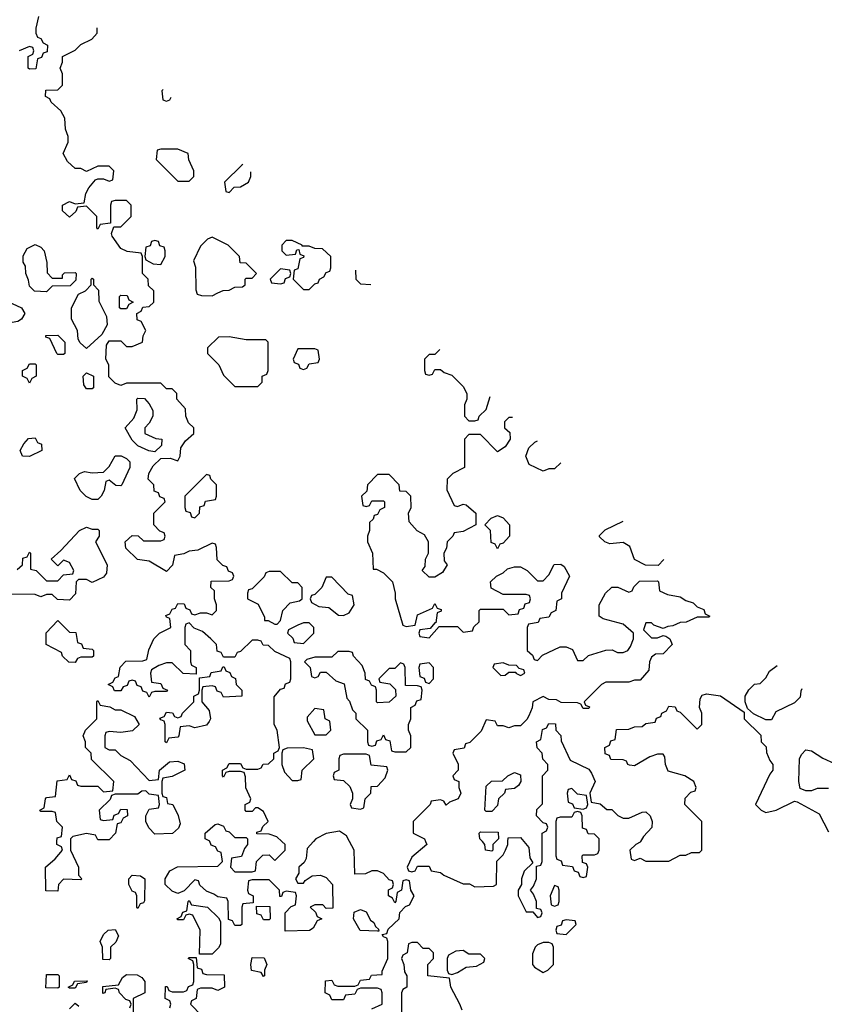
# Model space of a CAD drawing. Header units: inches. Extents: x 2735672 to 2903319, y 894031 to 1029782.
# Tile 89 of 167: x 2796556 to 2799375, y 1019430 to 1022879. Entities that reach past the tile are written whole.
import ezdxf

# ---------------------------------------------------------------- set-up
doc = ezdxf.new("R2010")
doc.units = ezdxf.units.IN
doc.header["$MEASUREMENT"] = 0
doc.layers.add('C7091', color=7, linetype='Continuous')
doc.layers.add('C7092', color=7, linetype='Continuous')

msp = doc.modelspace()

# ---------------------------------------------------------------- linework, layer by layer
at = {"layer": 'C7091', "color": 4, "elevation": 16}
for points in [[(2796734, 1020000), (2796734, 1019970), (2796762, 1019910), (2796762, 1019882), (2796774, 1019870), (2796770, 1019866), (2796710, 1019868), (2796692, 1019850), (2796690, 1019826), (2796647.3, 1019827.3), (2796646, 1019910), (2796680.4, 1019939.6), (2796706, 1019970), (2796702, 1019982), (2796686, 1019990), (2796686.6, 1020000)], [(2797585, 1020000), (2797563.6, 1019976.4), (2797559.6, 1019940.4), (2797552.7, 1019927.3), (2797534, 1019910), (2797534, 1019890), (2797522, 1019870), (2797530, 1019854), (2797550, 1019854), (2797556.4, 1019863.6), (2797580.4, 1019879.6), (2797610, 1019882), (2797630, 1019874), (2797652, 1019850), (2797652.7, 1019767.3), (2797630, 1019766), (2797618, 1019778), (2797590, 1019778), (2797574, 1019770), (2797592.7, 1019752.7), (2797598, 1019738), (2797614, 1019730), (2797598, 1019722), (2797583.6, 1019696.4), (2797571.1, 1019688.9), (2797486, 1019686), (2797486, 1019750), (2797507.3, 1019772.7), (2797522, 1019778), (2797526, 1019810), (2797522, 1019822), (2797490, 1019826), (2797478, 1019822), (2797472.7, 1019807.3), (2797467.3, 1019807.3), (2797466, 1019830), (2797430, 1019866), (2797370, 1019866), (2797358, 1019862), (2797354, 1019830), (2797358, 1019818), (2797374, 1019810), (2797374, 1019786), (2797338, 1019782), (2797334, 1019770), (2797334, 1019710), (2797330, 1019706), (2797310, 1019706), (2797302, 1019722), (2797287.3, 1019727.3), (2797286, 1019790), (2797282, 1019802), (2797250, 1019806), (2797236.4, 1019816.4), (2797210, 1019826), (2797187.3, 1019847.3), (2797182, 1019862), (2797170, 1019866), (2797132.7, 1019827.3), (2797110, 1019818), (2797090, 1019826), (2797066, 1019850), (2797066, 1019870), (2797082, 1019898), (2797108.4, 1019911.6), (2797250, 1019914), (2797266, 1019930), (2797262, 1019962), (2797250, 1019966), (2797242, 1019982), (2797227.3, 1019987.3), (2797222.7, 1020000)], [(2797354, 1020000), (2797354, 1019990), (2797343.6, 1019976.4), (2797332.7, 1019947.3), (2797298, 1019942), (2797294, 1019910), (2797310, 1019894), (2797370, 1019894), (2797382, 1019898), (2797386, 1019930), (2797407.3, 1019952.7), (2797430, 1019954), (2797450, 1019934), (2797486, 1019970), (2797486, 1019990), (2797474.8, 1020000)], [(2797790, 1019414), (2797826, 1019430), (2797826, 1019470), (2797822, 1019482), (2797810, 1019486), (2797750, 1019486), (2797738, 1019482), (2797730, 1019466), (2797698, 1019462), (2797690, 1019446), (2797650, 1019446), (2797642, 1019462), (2797626, 1019470), (2797627.3, 1019512.7), (2797650, 1019514), (2797658, 1019498), (2797670, 1019494), (2797730, 1019494), (2797742, 1019498), (2797750, 1019514), (2797782, 1019518), (2797788.4, 1019531.6), (2797826, 1019534), (2797826, 1019546), (2797846, 1019590), (2797846, 1019650), (2797842, 1019662), (2797830, 1019666), (2797826, 1019674), (2797842, 1019678), (2797847.3, 1019692.7), (2797886, 1019730), (2797888, 1019752), (2797907.3, 1019772.7), (2797922, 1019778), (2797938, 1019810), (2797926, 1019830), (2797922, 1019862), (2797910, 1019866), (2797898, 1019862), (2797894, 1019830), (2797878, 1019822), (2797874, 1019790), (2797870, 1019786), (2797862, 1019802), (2797848, 1019810), (2797848.4, 1019831.6), (2797862, 1019838), (2797866, 1019850), (2797862, 1019862), (2797850, 1019866), (2797830, 1019888), (2797810, 1019898), (2797790, 1019898), (2797767.3, 1019887.3), (2797730, 1019886), (2797728, 1019970), (2797711.6, 1020000)], [(2797978, 1020000), (2797982, 1019990), (2797930, 1019946), (2797914, 1019910), (2797918, 1019898), (2797930, 1019894), (2797942, 1019898), (2797950, 1019914), (2797990, 1019914), (2797998, 1019898), (2798030, 1019892), (2798042, 1019882), (2798110, 1019852), (2798131.6, 1019851.6), (2798150, 1019842), (2798216.4, 1019843.6), (2798226, 1019850), (2798228, 1019932), (2798250, 1019954), (2798258, 1019970), (2798266, 1019990), (2798266.6, 1020000)], [(2798224, 1020000), (2798214, 1019990), (2798214, 1019970), (2798210, 1019966), (2798188, 1019970), (2798186, 1019990), (2798177, 1020000)], [(2798322, 1020000), (2798339.6, 1019979.6), (2798343.6, 1019943.6), (2798354, 1019926), (2798323.6, 1019896.4), (2798314, 1019870), (2798314, 1019850), (2798302, 1019830), (2798302, 1019810), (2798330, 1019754), (2798354, 1019754), (2798370, 1019734), (2798382, 1019738), (2798386, 1019750), (2798382, 1019762), (2798366, 1019766), (2798366, 1019790), (2798356.4, 1019816.4), (2798346, 1019830), (2798356.4, 1019843.6), (2798366, 1019870), (2798366, 1019914), (2798382, 1019918), (2798386, 1019930), (2798386, 1020000)], [(2798434, 1020000), (2798434, 1019950), (2798438, 1019938), (2798452.7, 1019932.7), (2798458, 1019918), (2798492.7, 1019912.7), (2798498, 1019898), (2798512.7, 1019892.7), (2798518, 1019878), (2798530, 1019874), (2798542, 1019878), (2798546, 1019910), (2798542, 1019922), (2798527.3, 1019927.3), (2798526, 1019950), (2798530, 1019954), (2798570, 1019954), (2798582, 1019958), (2798586, 1019970), (2798586, 1020000)], [(2798731.2, 1020000), (2798730, 1019998), (2798714, 1019990), (2798694, 1019970), (2798698, 1019938), (2798710, 1019934), (2798730, 1019942), (2798750, 1019932), (2798830, 1019932), (2798870, 1019952), (2798890, 1019952), (2798910, 1019962), (2798938, 1019962), (2798946, 1019970), (2798946, 1020000)], [(2798106, 1019410), (2798098, 1019430), (2798066, 1019490), (2798062, 1019522), (2797986, 1019530), (2797986, 1019570), (2798006, 1019590), (2798006, 1019610), (2797990, 1019626), (2797970, 1019626), (2797950, 1019646), (2797930, 1019646), (2797918, 1019642), (2797914, 1019610), (2797898, 1019602), (2797894, 1019590), (2797902, 1019570), (2797903.6, 1019543.6), (2797912, 1019530), (2797912, 1019490), (2797898, 1019482), (2797894, 1019470), (2797894, 1019390)], [(2797082, 1019418), (2797086, 1019430), (2797082, 1019442), (2797066, 1019450), (2797067.3, 1019492.7), (2797072.7, 1019492.7), (2797078, 1019478), (2797090, 1019474), (2797130, 1019474), (2797142, 1019478), (2797147.3, 1019492.7), (2797162, 1019498), (2797166, 1019510), (2797166, 1019570), (2797162, 1019582), (2797146, 1019590), (2797150, 1019594), (2797174, 1019594), (2797178, 1019558), (2797192.7, 1019552.7), (2797198, 1019538), (2797210, 1019534), (2797272.7, 1019532.7), (2797274, 1019490), (2797250, 1019478), (2797230, 1019486), (2797190, 1019486), (2797178, 1019482), (2797174, 1019450), (2797158, 1019442), (2797154, 1019430), (2797194, 1019390)], [(2796942, 1019418), (2796946, 1019430), (2796942, 1019442), (2796927.3, 1019447.3), (2796906, 1019470), (2796902, 1019482), (2796890, 1019486), (2796858, 1019482), (2796854, 1019470), (2796847.3, 1019467.3), (2796847.3, 1019492.7), (2796902, 1019498), (2796916.4, 1019523.6), (2796930, 1019534), (2796967.3, 1019532.7), (2796983.6, 1019523.6), (2796994, 1019510), (2796994, 1019470), (2796954, 1019450), (2796954, 1019390)], [(2796730, 1019414), (2796750, 1019434), (2796763.6, 1019423.6)]]:
    msp.add_lwpolyline(points, dxfattribs=at)
for points in [[(2796970, 1019766), (2796966, 1019770), (2796966, 1019810), (2796962, 1019822), (2796950, 1019826), (2796938, 1019850), (2796938, 1019870), (2796950, 1019882), (2796979.6, 1019879.6), (2796994, 1019870), (2796992.7, 1019792.7), (2796990, 1019786), (2796978, 1019782)], [(2798430, 1019846), (2798414, 1019810), (2798418, 1019778), (2798430, 1019774), (2798442, 1019778), (2798446, 1019790), (2798446, 1019830), (2798442, 1019842)], [(2797186, 1019606), (2797188, 1019690), (2797162, 1019742), (2797150, 1019746), (2797138, 1019742), (2797130, 1019726), (2797110, 1019726), (2797106, 1019730), (2797122, 1019738), (2797127.3, 1019752.7), (2797142, 1019758), (2797146, 1019790), (2797150, 1019794), (2797158, 1019778), (2797214, 1019770), (2797252.7, 1019732.7), (2797259.6, 1019719.6), (2797259.6, 1019640.4), (2797252.7, 1019627.3), (2797230, 1019606)], [(2797410, 1019726), (2797402, 1019742), (2797387.3, 1019747.3), (2797386, 1019774), (2797432.7, 1019772.7), (2797434, 1019730), (2797430, 1019726)], [(2797810, 1019686), (2797748.9, 1019688.9), (2797726, 1019730), (2797727.3, 1019752.7), (2797750, 1019762), (2797770, 1019754), (2797784.7, 1019724.7), (2797796.9, 1019716.9), (2797802, 1019702), (2797812.7, 1019692.7), (2797814, 1019686)], [(2796870, 1019586), (2796847.3, 1019587.3), (2796846, 1019630), (2796838, 1019650), (2796850, 1019674), (2796866, 1019690), (2796890, 1019692), (2796902, 1019670), (2796892.7, 1019647.3), (2796874, 1019630), (2796874, 1019590)], [(2798470, 1019726), (2798458, 1019722), (2798452.7, 1019707.3), (2798438, 1019702), (2798434, 1019690), (2798438, 1019678), (2798470, 1019674), (2798506, 1019710), (2798502, 1019722)], [(2798410, 1019646), (2798390, 1019646), (2798370, 1019638), (2798362, 1019630), (2798352.7, 1019607.3), (2798352, 1019570), (2798359.6, 1019559.6), (2798390, 1019542), (2798406, 1019550), (2798426, 1019570), (2798426, 1019630), (2798422, 1019642)], [(2797410, 1019528), (2797402, 1019542), (2797368.4, 1019548.4), (2797366, 1019570), (2797370, 1019594), (2797412.7, 1019592.7), (2797422, 1019570), (2797414, 1019550), (2797414, 1019530)], [(2798110, 1019618), (2798083.6, 1019616.4), (2798058, 1019602), (2798054, 1019590), (2798054, 1019550), (2798058, 1019538), (2798070, 1019534), (2798090, 1019542), (2798120.4, 1019559.6), (2798156.4, 1019563.6), (2798182, 1019578), (2798186, 1019590), (2798170, 1019606), (2798130, 1019606)], [(2796690, 1019486), (2796647.3, 1019487.3), (2796650, 1019534), (2796690, 1019534), (2796694, 1019530), (2796694, 1019490)], [(2796730, 1019486), (2796726, 1019490), (2796742, 1019498), (2796748.4, 1019511.6), (2796792.7, 1019512.7), (2796790, 1019506), (2796758, 1019502), (2796750, 1019486)]]:
    msp.add_lwpolyline(points, close=True, dxfattribs=at)
at = {"layer": 'C7092', "color": 4, "elevation": 16}
for points in [[(2796622, 1022890), (2796612, 1022850), (2796612.7, 1022832.7), (2796618, 1022818), (2796630, 1022814), (2796638, 1022798), (2796654, 1022790), (2796652.7, 1022767.3), (2796638, 1022762), (2796632.7, 1022747.3), (2796618, 1022742), (2796612.7, 1022707.3), (2796590, 1022706), (2796586, 1022710), (2796586, 1022750), (2796602, 1022758), (2796606, 1022770), (2796602, 1022782), (2796590, 1022786), (2796554, 1022770)], [(2797474.8, 1020000), (2797456.4, 1020016.4), (2797430, 1020026), (2797387.3, 1020027.3), (2797387.3, 1020032.7), (2797402, 1020038), (2797407.3, 1020052.7), (2797426, 1020070), (2797410, 1020106), (2797390, 1020118), (2797382, 1020118), (2797370, 1020106), (2797350, 1020106), (2797346, 1020110), (2797346, 1020130), (2797362, 1020138), (2797366, 1020150), (2797348.4, 1020188.4), (2797347.3, 1020227.3), (2797342, 1020242), (2797330, 1020246), (2797290, 1020246), (2797278, 1020242), (2797270, 1020226), (2797266, 1020230), (2797266, 1020250), (2797282, 1020258), (2797290, 1020274), (2797330, 1020274), (2797338, 1020258), (2797350, 1020254), (2797390, 1020254), (2797402, 1020258), (2797408.4, 1020271.6), (2797427.3, 1020272.7), (2797446, 1020290), (2797446, 1020310), (2797462, 1020318), (2797466, 1020330), (2797458, 1020390), (2797448, 1020410), (2797447.3, 1020507.3), (2797470, 1020534), (2797482, 1020538), (2797487.3, 1020552.7), (2797502, 1020558), (2797506, 1020570), (2797506, 1020630), (2797502, 1020642), (2797450, 1020666), (2797427.3, 1020687.3), (2797408.4, 1020688.4), (2797402, 1020702), (2797390, 1020706), (2797370, 1020706), (2797330, 1020666), (2797318, 1020662), (2797310, 1020646), (2797270, 1020646), (2797262, 1020662), (2797247.3, 1020667.3), (2797246, 1020690), (2797226, 1020710), (2797196.4, 1020736.4), (2797167.3, 1020747.3), (2797150, 1020766), (2797138, 1020762), (2797134, 1020750), (2797134, 1020690), (2797154, 1020670), (2797154, 1020630), (2797158, 1020618), (2797174, 1020610), (2797174, 1020586), (2797128.4, 1020588.4), (2797090, 1020626), (2797070, 1020626), (2797043.6, 1020616.4), (2797018, 1020602), (2797014, 1020590), (2797018, 1020558), (2797050, 1020554), (2797058, 1020538), (2797074, 1020530), (2797070, 1020526), (2797030, 1020526), (2797018, 1020522), (2797010, 1020506), (2797002, 1020522), (2796987.3, 1020527.3), (2796982, 1020542), (2796967.3, 1020547.3), (2796962, 1020562), (2796950, 1020566), (2796938, 1020562), (2796932.7, 1020547.3), (2796918, 1020542), (2796910, 1020528), (2796888.4, 1020528.4), (2796882, 1020542), (2796866, 1020550), (2796882, 1020558), (2796890, 1020574), (2796902, 1020578), (2796908.4, 1020611.6), (2796928.4, 1020631.6), (2796987.3, 1020632.7), (2797002, 1020638), (2797008.4, 1020671.6), (2797026, 1020710), (2797046, 1020730), (2797086, 1020750), (2797082, 1020782), (2797070, 1020786), (2797068.4, 1020791.6), (2797082, 1020798), (2797090, 1020814), (2797102, 1020818), (2797110, 1020834), (2797132.7, 1020832.7), (2797138, 1020818), (2797152, 1020812), (2797158, 1020798), (2797170, 1020794), (2797190, 1020802), (2797210, 1020802), (2797230, 1020794), (2797246, 1020810), (2797246, 1020830), (2797238, 1020850), (2797238, 1020878), (2797226, 1020890), (2797227.3, 1020912.7), (2797290, 1020914), (2797302, 1020918), (2797306, 1020930), (2797302, 1020942), (2797287.3, 1020947.3), (2797282, 1020962), (2797267.3, 1020967.3), (2797247.3, 1020987.3), (2797246, 1021030), (2797242, 1021042), (2797230, 1021046), (2797179.6, 1021020.4), (2797150, 1021018), (2797131.6, 1021008.4), (2797098, 1021002), (2797091.6, 1020968.4), (2797070, 1020946), (2797010, 1020982), (2796968.4, 1020988.4), (2796928.4, 1021028.4), (2796926, 1021050), (2796950, 1021072), (2796971.6, 1021071.6), (2796990, 1021054), (2797050, 1021054), (2797062, 1021058), (2797066, 1021070), (2797062, 1021082), (2797047.3, 1021087.3), (2797026, 1021110), (2797026, 1021150), (2797066, 1021190), (2797062, 1021202), (2797047.3, 1021207.3), (2797042, 1021222), (2797027.3, 1021227.3), (2797026, 1021250), (2797006, 1021270), (2797008, 1021290), (2797023.1, 1021316.9), (2797050, 1021342), (2797083.6, 1021343.6), (2797110, 1021334), (2797118, 1021350), (2797120.4, 1021379.6), (2797136.4, 1021403.6), (2797166, 1021430), (2797166, 1021450), (2797147.3, 1021467.3), (2797138, 1021490), (2797136.4, 1021516.4), (2797106, 1021550), (2797106, 1021570), (2797090, 1021586), (2797070, 1021586), (2797050, 1021606), (2796930, 1021606), (2796910, 1021598), (2796890, 1021606), (2796868.4, 1021628.4), (2796868, 1021670), (2796858, 1021690), (2796860.4, 1021739.6), (2796870, 1021754), (2796910, 1021754), (2796930, 1021734), (2796950, 1021734), (2796986, 1021750), (2796988.4, 1021771.6), (2796998, 1021790), (2796982, 1021822), (2796967.3, 1021827.3), (2796966, 1021850), (2796982, 1021858), (2796987.3, 1021872.7), (2797010, 1021874), (2797026, 1021890), (2797026, 1021930), (2797007.3, 1021947.3), (2797006, 1021970), (2796986, 1021990), (2796986, 1022050), (2796982, 1022062), (2796932.7, 1022067.3), (2796910, 1022078), (2796880.4, 1022120.4), (2796878, 1022130), (2796886, 1022154), (2796910, 1022154), (2796946, 1022190), (2796946, 1022230), (2796930, 1022246), (2796890, 1022246), (2796878, 1022242), (2796874, 1022230), (2796874, 1022166), (2796838, 1022162), (2796830, 1022146), (2796826, 1022150), (2796826, 1022190), (2796790, 1022226), (2796758, 1022222), (2796752.7, 1022207.3), (2796730, 1022188), (2796706, 1022210), (2796706, 1022230), (2796730, 1022242), (2796750, 1022234), (2796782, 1022238), (2796788, 1022270), (2796798, 1022290), (2796822, 1022318), (2796830, 1022322), (2796850, 1022322), (2796870, 1022314), (2796882, 1022318), (2796886, 1022350), (2796870, 1022366), (2796830, 1022366), (2796790, 1022348), (2796770, 1022358), (2796750, 1022358), (2796723.1, 1022383.1), (2796708, 1022410), (2796726, 1022450), (2796726, 1022470), (2796716.4, 1022496.4), (2796714.6, 1022534.6), (2796700.4, 1022560.4), (2796666, 1022590), (2796662, 1022602), (2796646, 1022610), (2796647.3, 1022632.7), (2796690, 1022634), (2796706, 1022650), (2796706, 1022690), (2796698, 1022710), (2796706, 1022730), (2796706, 1022750), (2796750, 1022772), (2796770, 1022792), (2796808.4, 1022811.6), (2796827.3, 1022832.7), (2796828, 1022850), (2796827.4, 1022851.1)], [(2797058.4, 1022634.4), (2797054, 1022630), (2797058, 1022598), (2797070, 1022594), (2797082, 1022598), (2797086.9, 1022607.8)], [(2797338.1, 1022372.1), (2797334, 1022370), (2797274, 1022310), (2797278, 1022278), (2797290, 1022274), (2797307.3, 1022292.7), (2797330, 1022294), (2797358, 1022310), (2797366, 1022330), (2797366, 1022345.9)], [(2797732.1, 1022002.4), (2797734, 1021970), (2797750, 1021954), (2797785.6, 1021952.2)], [(2798028.4, 1021724.4), (2798010, 1021706), (2797990, 1021706), (2797974, 1021690), (2797974, 1021650), (2797978, 1021638), (2797990, 1021634), (2798002, 1021638), (2798010, 1021654), (2798030, 1021654), (2798043.6, 1021643.6), (2798070, 1021634), (2798110, 1021594), (2798122, 1021570), (2798122, 1021550), (2798114, 1021530), (2798114, 1021490), (2798130, 1021474), (2798150, 1021474), (2798162, 1021478), (2798166, 1021490), (2798190, 1021514), (2798204.5, 1021559.2)], [(2798282.6, 1021486), (2798270, 1021486), (2798254, 1021470), (2798254, 1021450), (2798272.7, 1021432.7), (2798274, 1021410), (2798256.9, 1021383.1), (2798230, 1021366), (2798170, 1021426), (2798130, 1021426), (2798114, 1021410), (2798114, 1021310), (2798074, 1021290), (2798054, 1021270), (2798052.7, 1021232.7), (2798078, 1021178), (2798090, 1021174), (2798110, 1021182), (2798119.6, 1021179.6), (2798154, 1021150), (2798154, 1021110), (2798110, 1021086), (2798078, 1021082), (2798074, 1021070), (2798054, 1021050), (2798051.6, 1021028.4), (2798042, 1021010), (2798043.6, 1020983.6), (2798054, 1020970), (2798036.9, 1020943.1), (2798010, 1020926), (2797990, 1020926), (2797966, 1020950), (2797976.4, 1020963.6), (2797978, 1020990), (2797988, 1021010), (2797988, 1021050), (2797974.6, 1021074.6), (2797948.9, 1021088.9), (2797920.4, 1021120.4), (2797918, 1021150), (2797928, 1021170), (2797926, 1021210), (2797910, 1021226), (2797888, 1021228), (2797886, 1021250), (2797850, 1021286), (2797810, 1021286), (2797774, 1021250), (2797772.7, 1021227.3), (2797754, 1021210), (2797758, 1021178), (2797770, 1021174), (2797782, 1021178), (2797790, 1021194), (2797830, 1021194), (2797834, 1021190), (2797834, 1021170), (2797818, 1021162), (2797810, 1021146), (2797798, 1021142), (2797794, 1021130), (2797782, 1021118), (2797782, 1021090), (2797774, 1021070), (2797774, 1021050), (2797792, 1021010), (2797794, 1020954), (2797806, 1020954), (2797830, 1020942), (2797862, 1020910), (2797872, 1020870), (2797872, 1020850), (2797898, 1020758), (2797910, 1020754), (2797942, 1020758), (2797950, 1020794), (2798002, 1020818), (2798010, 1020834), (2798018, 1020818), (2798032.7, 1020812.7), (2798032.7, 1020807.3), (2798018, 1020802), (2798014, 1020766), (2798010, 1020766), (2797994, 1020746), (2797958, 1020742), (2797954, 1020730), (2797958, 1020718), (2797990, 1020714), (2798026, 1020754), (2798090, 1020754), (2798110, 1020734), (2798142, 1020738), (2798147.3, 1020752.7), (2798166, 1020770), (2798166, 1020810), (2798170, 1020814), (2798250, 1020814), (2798270, 1020794), (2798302, 1020798), (2798307.3, 1020812.7), (2798322, 1020818), (2798327.3, 1020832.7), (2798342, 1020838), (2798346, 1020850), (2798342, 1020862), (2798330, 1020866), (2798250, 1020866), (2798208, 1020888), (2798206, 1020910), (2798226, 1020930), (2798250, 1020942), (2798264.7, 1020955.3), (2798290, 1020962), (2798310, 1020962), (2798334, 1020950), (2798370, 1020914), (2798390, 1020914), (2798410, 1020934), (2798428.9, 1020971.1), (2798451.6, 1020971.6), (2798463.6, 1020963.6), (2798482, 1020930), (2798454, 1020870), (2798454, 1020850), (2798438, 1020842), (2798434, 1020810), (2798418, 1020802), (2798410, 1020786), (2798378, 1020782), (2798372.7, 1020767.3), (2798338, 1020762), (2798334, 1020750), (2798334, 1020670), (2798352.7, 1020652.7), (2798358, 1020638), (2798370, 1020634), (2798387.3, 1020652.7), (2798450, 1020682), (2798470, 1020682), (2798492.7, 1020672.7), (2798510, 1020634), (2798530, 1020634), (2798548.4, 1020651.6), (2798608.9, 1020671.1), (2798631.3, 1020671.3), (2798650, 1020662), (2798670, 1020662), (2798686, 1020670), (2798696.4, 1020683.6), (2798706, 1020710), (2798706, 1020730), (2798670, 1020762), (2798600.4, 1020780.4), (2798586, 1020790), (2798586, 1020830), (2798608, 1020870), (2798630, 1020891.3), (2798651.6, 1020891.6), (2798690, 1020874), (2798702, 1020878), (2798707.3, 1020892.7), (2798728, 1020912), (2798790, 1020914), (2798794, 1020910), (2798798, 1020878), (2798825.4, 1020865.4), (2798870, 1020858), (2798890, 1020844.7), (2798916, 1020836), (2798930, 1020822), (2798952.7, 1020812.7), (2798958, 1020798), (2798974, 1020790), (2798970, 1020786), (2798930, 1020786), (2798891.1, 1020768.9), (2798870, 1020768), (2798844.7, 1020755.3), (2798826.4, 1020753.6), (2798810, 1020746), (2798778, 1020758), (2798770, 1020766), (2798750, 1020766), (2798742, 1020742), (2798770, 1020714), (2798790, 1020714), (2798810, 1020722), (2798819.6, 1020719.6), (2798834, 1020710), (2798842, 1020690), (2798810, 1020658), (2798783.6, 1020656.4), (2798770, 1020646), (2798762, 1020630), (2798759.6, 1020600.4), (2798730, 1020566), (2798710, 1020566), (2798690, 1020558), (2798610, 1020558), (2798594, 1020550), (2798534, 1020490), (2798538, 1020478), (2798552.7, 1020472.7), (2798550, 1020466), (2798530, 1020466), (2798522, 1020482), (2798510, 1020486), (2798452.7, 1020487.3), (2798436.4, 1020496.4), (2798410, 1020498), (2798390, 1020508), (2798354, 1020490), (2798351.6, 1020468.4), (2798339.6, 1020440.4), (2798332.7, 1020427.3), (2798310, 1020406), (2798290, 1020406), (2798270, 1020398), (2798250, 1020406), (2798230, 1020406), (2798222, 1020422), (2798190, 1020426), (2798172.7, 1020387.3), (2798132.7, 1020347.3), (2798118, 1020342), (2798112.7, 1020327.3), (2798078, 1020322), (2798074, 1020310), (2798091.6, 1020271.6), (2798092, 1020250), (2798074, 1020230), (2798078, 1020218), (2798094, 1020210), (2798094, 1020190), (2798102, 1020170), (2798092, 1020150), (2798062, 1020138), (2798050, 1020128), (2798042, 1020142), (2798030, 1020146), (2797998, 1020142), (2797994, 1020130), (2797934, 1020070), (2797934, 1020030), (2797974, 1020010), (2797978, 1020000)], [(2798390, 1021298), (2798341.2, 1021321.2), (2798328.7, 1021350), (2798340.2, 1021379.8), (2798360.2, 1021399.8), (2798369.7, 1021404.3)], [(2798452.2, 1021326.9), (2798430, 1021306), (2798410, 1021306), (2798390, 1021298)], [(2798812.7, 1020988.7), (2798792.7, 1020967.3), (2798748.4, 1020968.4), (2798710, 1020988), (2798694, 1021034), (2798670, 1021048), (2798623.1, 1021043.1), (2798606, 1021050), (2798587.3, 1021067.3), (2798587.3, 1021072.7), (2798607.3, 1021092.7), (2798670.1, 1021122.5)], [(2796547.3, 1020952.7), (2796566, 1020970), (2796567.3, 1020992.7), (2796582, 1020998), (2796590, 1021014), (2796594, 1021010), (2796594, 1020954), (2796614, 1020950), (2796650, 1020914), (2796690, 1020914), (2796710, 1020934), (2796742, 1020938), (2796746, 1020950), (2796730, 1020978), (2796710, 1020986), (2796690, 1020966), (2796666, 1020990), (2796700.4, 1021019.6), (2796766, 1021090), (2796790, 1021102), (2796810, 1021094), (2796830, 1021094), (2796834, 1021090), (2796834, 1021070), (2796822, 1021050), (2796862, 1020970), (2796859.6, 1020940.4), (2796850, 1020926), (2796810, 1020908), (2796790, 1020918), (2796762, 1020918), (2796754, 1020910), (2796751.6, 1020868.4), (2796730, 1020846), (2796688.4, 1020848.4), (2796670, 1020866), (2796650, 1020866), (2796630, 1020858), (2796610, 1020866), (2796492.7, 1020867.3)], [(2799170, 1020426), (2799127.3, 1020447.3), (2799106, 1020466), (2799098, 1020490), (2799098, 1020510), (2799110, 1020532), (2799130, 1020552), (2799150, 1020554), (2799170, 1020574), (2799183.1, 1020596.9), (2799209.6, 1020616.4)], [(2799295.7, 1020535.5), (2799292.7, 1020527.3), (2799290, 1020506), (2799270, 1020486), (2799205.4, 1020454.6), (2799190, 1020426), (2799170, 1020426)], [(2796686.6, 1020000), (2796687.3, 1020012.7), (2796702, 1020018), (2796706, 1020050), (2796686, 1020070), (2796682, 1020102), (2796670, 1020106), (2796630, 1020106), (2796626, 1020110), (2796642, 1020118), (2796646, 1020150), (2796650, 1020154), (2796682, 1020158), (2796687.3, 1020212.7), (2796722, 1020218), (2796730, 1020234), (2796738, 1020218), (2796752.7, 1020212.7), (2796758, 1020198), (2796770, 1020194), (2796830, 1020194), (2796850, 1020174), (2796882, 1020178), (2796886, 1020210), (2796807.3, 1020287.3), (2796806, 1020310), (2796786, 1020330), (2796786, 1020350), (2796778, 1020370), (2796786, 1020390), (2796826, 1020430), (2796826, 1020490), (2796830, 1020494), (2796838, 1020478), (2796871.6, 1020471.6), (2796890, 1020462), (2796910, 1020462), (2796958, 1020438), (2796974, 1020410), (2796951.6, 1020388.4), (2796910, 1020382), (2796870, 1020386), (2796858, 1020382), (2796854, 1020370), (2796854, 1020330), (2796870, 1020322), (2796890, 1020322), (2796910, 1020302), (2796943.6, 1020283.6), (2797010, 1020214), (2797042, 1020218), (2797046, 1020250), (2797080.4, 1020279.6), (2797110, 1020282), (2797132.7, 1020272.7), (2797134, 1020250), (2797090, 1020228), (2797058, 1020222), (2797054, 1020210), (2797054, 1020170), (2797058, 1020158), (2797070, 1020154), (2797074, 1020134), (2797092, 1020130), (2797111.1, 1020091.1), (2797118, 1020062), (2797112.7, 1020047.3), (2797091.6, 1020028.4), (2797030, 1020026), (2797008.4, 1020048.4), (2796998, 1020070), (2796998, 1020090), (2797010, 1020114), (2797042, 1020118), (2797046, 1020130), (2797042, 1020162), (2797010, 1020166), (2796998, 1020178), (2796983.6, 1020176.4), (2796970, 1020166), (2796890, 1020166), (2796878, 1020162), (2796872.7, 1020147.3), (2796834, 1020110), (2796838, 1020078), (2796850, 1020074), (2796882, 1020078), (2796887.3, 1020092.7), (2796902, 1020098), (2796910, 1020114), (2796932.7, 1020112.7), (2796934, 1020090), (2796918, 1020082), (2796910, 1020066), (2796898, 1020062), (2796892, 1020030), (2796870, 1020006), (2796830, 1020006), (2796822, 1020022), (2796790, 1020028), (2796742, 1020018), (2796734, 1020010), (2796734, 1020000)], [(2798946, 1020000), (2798946, 1020070), (2798886, 1020130), (2798887.3, 1020152.7), (2798907.3, 1020172.7), (2798922, 1020178), (2798926, 1020190), (2798918, 1020210), (2798886, 1020230), (2798827.3, 1020247.3), (2798818, 1020270), (2798816.4, 1020296.4), (2798810, 1020306), (2798790, 1020306), (2798763.6, 1020296.4), (2798710, 1020266), (2798692.7, 1020267.3), (2798686, 1020270), (2798682, 1020282), (2798670, 1020286), (2798627.3, 1020287.3), (2798622, 1020302), (2798607.3, 1020307.3), (2798606, 1020330), (2798622, 1020338), (2798627.3, 1020352.7), (2798642, 1020358), (2798647.3, 1020392.7), (2798690, 1020394), (2798710, 1020402), (2798736.4, 1020403.6), (2798750, 1020414), (2798782, 1020418), (2798787.3, 1020432.7), (2798802, 1020438), (2798806, 1020450), (2798822, 1020458), (2798830, 1020474), (2798852.7, 1020472.7), (2798858, 1020458), (2798870, 1020454), (2798930, 1020394), (2798946, 1020410), (2798946, 1020450), (2798938, 1020470), (2798940.4, 1020499.6), (2798947.3, 1020512.7), (2798962, 1020518), (2799010.7, 1020510.7), (2799094, 1020454), (2799094, 1020430), (2799152.7, 1020372.7), (2799154, 1020350), (2799171.6, 1020331.6), (2799172.7, 1020312.7), (2799183.6, 1020283.6), (2799194, 1020270), (2799194, 1020250), (2799183.6, 1020236.4), (2799134, 1020130), (2799154, 1020110), (2799170, 1020102), (2799206, 1020110), (2799270, 1020142), (2799279.6, 1020139.6), (2799356.9, 1020096.9), (2799390, 1020034)], [(2798386, 1020000), (2798386, 1020030), (2798402, 1020038), (2798406, 1020050), (2798402, 1020062), (2798390, 1020066), (2798366, 1020090), (2798367.3, 1020112.7), (2798387.3, 1020132.7), (2798388, 1020230), (2798406, 1020250), (2798406, 1020270), (2798388.4, 1020288.4), (2798386, 1020310), (2798368.4, 1020328.4), (2798366, 1020350), (2798382, 1020358), (2798387.3, 1020392.7), (2798402, 1020398), (2798410, 1020414), (2798432.7, 1020412.7), (2798434, 1020390), (2798451.6, 1020371.6), (2798452.7, 1020352.7), (2798484.7, 1020284.7), (2798550, 1020254), (2798559.6, 1020239.6), (2798572, 1020210), (2798554, 1020170), (2798558, 1020138), (2798590, 1020132), (2798612.7, 1020112.7), (2798630, 1020112), (2798651.6, 1020091.6), (2798670, 1020082), (2798690, 1020082), (2798736.4, 1020103.6), (2798750, 1020104.7), (2798764.7, 1020090), (2798771.3, 1020070), (2798770.7, 1020049.3), (2798742, 1020018), (2798731.2, 1020000)], [(2799390, 1020186), (2799350, 1020186), (2799330, 1020178), (2799310, 1020178), (2799290, 1020186), (2799286, 1020210), (2799288, 1020290), (2799294.6, 1020305.4), (2799310, 1020322), (2799330, 1020318), (2799370, 1020292), (2799410, 1020274)], [(2798586, 1020000), (2798586, 1020010), (2798570, 1020026), (2798547.3, 1020027.3), (2798542, 1020042), (2798527.3, 1020047.3), (2798526, 1020090), (2798522, 1020102), (2798510, 1020106), (2798498, 1020102), (2798490, 1020086), (2798450, 1020086), (2798438, 1020082), (2798434, 1020070), (2798434, 1020000)], [(2797222.7, 1020000), (2797222, 1020002), (2797206, 1020010), (2797206, 1020030), (2797240.4, 1020059.6), (2797250, 1020062), (2797270, 1020054), (2797278, 1020038), (2797290, 1020034), (2797310, 1020014), (2797350, 1020014), (2797354, 1020010), (2797354, 1020000)], [(2797711.6, 1020000), (2797700.4, 1020020.4), (2797676.4, 1020036.4), (2797630, 1020028), (2797594, 1020010), (2797585, 1020000)], [(2798177, 1020000), (2798168, 1020010), (2798166, 1020030), (2798170, 1020034), (2798232.7, 1020032.7), (2798234, 1020010), (2798224, 1020000)], [(2798266.6, 1020000), (2798267.3, 1020012.7), (2798310, 1020014), (2798322, 1020000)]]:
    msp.add_lwpolyline(points, dxfattribs=at)
for points in [[(2797110, 1022426), (2797050, 1022426), (2797038, 1022422), (2797034, 1022390), (2797110, 1022314), (2797150, 1022314), (2797166, 1022330), (2797166, 1022350), (2797148.4, 1022388.4), (2797146, 1022410)], [(2797230, 1022118), (2797214, 1022110), (2797190, 1022086), (2797165.4, 1022034.6), (2797172, 1022012), (2797172.7, 1021932.7), (2797178, 1021918), (2797192.7, 1021912.7), (2797230, 1021912), (2797250, 1021922), (2797268.9, 1021931.1), (2797290, 1021932), (2797310, 1021942), (2797336.4, 1021943.6), (2797346, 1021950), (2797346, 1021970), (2797350, 1021974), (2797370, 1021974), (2797386, 1021990), (2797350, 1022026), (2797328, 1022028), (2797326, 1022050), (2797286, 1022090)], [(2796670, 1021974), (2796706, 1021974), (2796706, 1021986), (2796712.7, 1021992.7), (2796750, 1021994), (2796754, 1021990), (2796752.7, 1021967.3), (2796732.7, 1021947.3), (2796670, 1021946), (2796650, 1021926), (2796608.4, 1021928.4), (2796590, 1021946), (2796587.3, 1021967.3), (2796578, 1021990), (2796576.4, 1022016.4), (2796568, 1022030), (2796568.4, 1022051.6), (2796582, 1022078), (2796610, 1022092), (2796630, 1022082), (2796642, 1022070), (2796651.6, 1022028.4), (2796652.7, 1021992.7)], [(2797030, 1022106), (2797018, 1022102), (2797012.7, 1022087.3), (2796998, 1022082), (2796994, 1022050), (2796998, 1022038), (2797023.6, 1022023.6), (2797050, 1022022), (2797066, 1022050), (2797066, 1022070), (2797062, 1022082), (2797047.3, 1022087.3), (2797042, 1022102)], [(2797510, 1022106), (2797490, 1022106), (2797474, 1022090), (2797474, 1022070), (2797490, 1022054), (2797522, 1022058), (2797527.3, 1022072.7), (2797534, 1022074), (2797538, 1022058), (2797552, 1022052), (2797550, 1022046), (2797538, 1022042), (2797530, 1022006), (2797518, 1022002), (2797514, 1021970), (2797550, 1021934), (2797570, 1021934), (2797590, 1021954), (2797602, 1021958), (2797606, 1021970), (2797622, 1021978), (2797630, 1021994), (2797642, 1021998), (2797646, 1022010), (2797646, 1022050), (2797616.4, 1022076.4), (2797590, 1022078), (2797570, 1022086), (2797546, 1022086), (2797546, 1022090)], [(2797470, 1022006), (2797434, 1021970), (2797438, 1021958), (2797470, 1021954), (2797482, 1021958), (2797487.3, 1021972.7), (2797502, 1021978), (2797506, 1021990), (2797502, 1022002)], [(2796790, 1021728), (2796767.3, 1021747.3), (2796760.4, 1021760.4), (2796758, 1021790), (2796738, 1021830), (2796738, 1021870), (2796762, 1021918), (2796786, 1021930), (2796806, 1021950), (2796806, 1021970), (2796810, 1021974), (2796814, 1021970), (2796814, 1021950), (2796831.6, 1021931.6), (2796832.7, 1021892.7), (2796859.6, 1021839.6), (2796862, 1021810), (2796843.6, 1021776.4)], [(2796910, 1021866), (2796906, 1021870), (2796906, 1021910), (2796910, 1021914), (2796932.7, 1021912.7), (2796938, 1021898), (2796954, 1021890), (2796938, 1021882), (2796930, 1021866)], [(2796530, 1021819), (2796508.7, 1021828.7), (2796495.3, 1021850), (2796498, 1021870), (2796503.1, 1021876.9), (2796510, 1021882), (2796530, 1021884.7), (2796562, 1021870), (2796574, 1021850), (2796562, 1021830), (2796550, 1021822)], [(2796690, 1021706), (2796686, 1021710), (2796662, 1021762), (2796647.3, 1021767.3), (2796647.3, 1021772.7), (2796690, 1021774), (2796714, 1021750), (2796714, 1021710), (2796710, 1021706)], [(2797290, 1021768), (2797252.7, 1021767.3), (2797214, 1021730), (2797214, 1021710), (2797254, 1021670), (2797270, 1021634), (2797310, 1021594), (2797390, 1021594), (2797406, 1021610), (2797406, 1021630), (2797422, 1021638), (2797426, 1021650), (2797426, 1021750), (2797418, 1021758), (2797350, 1021758)], [(2797590, 1021726), (2797530, 1021726), (2797514, 1021690), (2797518, 1021678), (2797532.7, 1021672.7), (2797538, 1021658), (2797550, 1021654), (2797562, 1021658), (2797570, 1021674), (2797602, 1021678), (2797606, 1021690), (2797602, 1021722)], [(2796590, 1021606), (2796582, 1021622), (2796566, 1021630), (2796566, 1021650), (2796582, 1021658), (2796590, 1021674), (2796610, 1021674), (2796614, 1021670), (2796614, 1021630), (2796598, 1021622)], [(2796790, 1021586), (2796780.4, 1021600.4), (2796778, 1021630), (2796790, 1021642), (2796814, 1021630), (2796814, 1021590), (2796810, 1021586)], [(2797030, 1021366), (2797008.4, 1021368.4), (2796970, 1021386), (2796950, 1021406), (2796926, 1021450), (2796956.4, 1021483.6), (2796967.3, 1021512.7), (2796966, 1021550), (2796970, 1021554), (2796992.7, 1021552.7), (2797010, 1021534), (2797022, 1021510), (2797022, 1021490), (2797010, 1021466), (2796994, 1021450), (2796994, 1021430), (2797032.7, 1021412.7), (2797054, 1021410), (2797052.7, 1021387.3)], [(2796590, 1021348.7), (2796566, 1021350), (2796558, 1021370), (2796570, 1021394), (2796587.3, 1021412.7), (2796610, 1021414), (2796618, 1021398), (2796632.7, 1021392.7), (2796634, 1021370)], [(2796910, 1021246), (2796892.7, 1021247.3), (2796870, 1021266), (2796858, 1021262), (2796852, 1021230), (2796842, 1021210), (2796830, 1021198), (2796810, 1021198), (2796788.9, 1021208.9), (2796768, 1021230), (2796748, 1021272), (2796766, 1021290), (2796783.1, 1021296.9), (2796810, 1021292), (2796850, 1021294), (2796870, 1021314), (2796890, 1021352), (2796911.6, 1021351.6), (2796930, 1021342), (2796942, 1021330), (2796942, 1021310), (2796914, 1021250)], [(2797210, 1021286), (2797134, 1021210), (2797134, 1021170), (2797138, 1021158), (2797152.7, 1021152.7), (2797158, 1021138), (2797170, 1021134), (2797186, 1021150), (2797187.3, 1021172.7), (2797202, 1021178), (2797207.3, 1021192.7), (2797242, 1021198), (2797246, 1021210), (2797246, 1021250), (2797226, 1021270), (2797222, 1021282)], [(2798230, 1021026), (2798222, 1021042), (2798207.3, 1021047.3), (2798206, 1021090), (2798186, 1021110), (2798207.3, 1021132.7), (2798230, 1021142), (2798250, 1021134), (2798272, 1021110), (2798272, 1021070), (2798250, 1021046), (2798238, 1021042)], [(2797470, 1020946), (2797430, 1020946), (2797418, 1020942), (2797412.7, 1020927.3), (2797370, 1020886), (2797358, 1020882), (2797354, 1020870), (2797354, 1020850), (2797391.3, 1020831.3), (2797414, 1020786), (2797414, 1020774), (2797426, 1020774), (2797450, 1020762), (2797458, 1020762), (2797470, 1020774), (2797478, 1020810), (2797504, 1020836), (2797536.4, 1020843.6), (2797546, 1020850), (2797546, 1020890), (2797530, 1020906), (2797510, 1020906)], [(2797650, 1020926), (2797630, 1020926), (2797614, 1020890), (2797590, 1020866), (2797578, 1020862), (2797574, 1020850), (2797578, 1020838), (2797603.6, 1020823.6), (2797639.6, 1020819.6), (2797672.7, 1020792.7), (2797690, 1020792), (2797710, 1020802), (2797728, 1020830), (2797722, 1020862), (2797707.3, 1020867.3)], [(2796750, 1020628), (2796728.4, 1020628.4), (2796706, 1020650), (2796702, 1020662), (2796648.7, 1020690), (2796648.4, 1020731.6), (2796690, 1020774), (2796730, 1020734), (2796752.7, 1020732.7), (2796758, 1020698), (2796772.7, 1020692.7), (2796778, 1020678), (2796810, 1020674), (2796814, 1020670), (2796814, 1020650), (2796810, 1020646), (2796770, 1020646), (2796758, 1020642)], [(2797570, 1020766), (2797550, 1020766), (2797530, 1020758), (2797498, 1020742), (2797494, 1020730), (2797512.7, 1020712.7), (2797518, 1020698), (2797550, 1020694), (2797586, 1020730), (2797586, 1020750)], [(2797710, 1020666), (2797670, 1020666), (2797650, 1020646), (2797590, 1020646), (2797562, 1020638), (2797554, 1020630), (2797574, 1020610), (2797578, 1020578), (2797590, 1020574), (2797602, 1020578), (2797610, 1020594), (2797630, 1020594), (2797663.6, 1020563.6), (2797692.7, 1020552.7), (2797702, 1020502), (2797711.6, 1020491.6), (2797722, 1020462), (2797734, 1020450), (2797734, 1020430), (2797774, 1020390), (2797774, 1020350), (2797778, 1020338), (2797790, 1020334), (2797802, 1020338), (2797807.3, 1020352.7), (2797822, 1020358), (2797830, 1020374), (2797838, 1020358), (2797852.7, 1020352.7), (2797858, 1020318), (2797870, 1020314), (2797910, 1020314), (2797926, 1020330), (2797926, 1020370), (2797918, 1020390), (2797918, 1020410), (2797926, 1020430), (2797926, 1020470), (2797942, 1020478), (2797947.3, 1020492.7), (2797962, 1020498), (2797966, 1020530), (2797962, 1020542), (2797950, 1020546), (2797907.3, 1020547.3), (2797906, 1020610), (2797902, 1020622), (2797890, 1020626), (2797870, 1020606), (2797850, 1020606), (2797814, 1020570), (2797818, 1020558), (2797852.7, 1020552.7), (2797872.7, 1020532.7), (2797874, 1020510), (2797850, 1020488), (2797810, 1020486), (2797806, 1020490), (2797806, 1020530), (2797802, 1020542), (2797788, 1020548), (2797782, 1020562), (2797767.3, 1020567.3), (2797766, 1020590), (2797756.4, 1020616.4), (2797726, 1020650), (2797722, 1020662)], [(2797990, 1020626), (2797958, 1020622), (2797954, 1020610), (2797958, 1020578), (2797972.7, 1020572.7), (2797978, 1020558), (2797990, 1020554), (2798006, 1020570), (2798006, 1020610)], [(2798250, 1020626), (2798218, 1020622), (2798214, 1020610), (2798242, 1020582), (2798256.4, 1020583.6), (2798270, 1020594), (2798294, 1020594), (2798294, 1020590), (2798310, 1020582), (2798326, 1020590), (2798322, 1020602), (2798306, 1020606), (2798296.4, 1020616.4), (2798270, 1020618)], [(2797270, 1020506), (2797262, 1020522), (2797247.3, 1020527.3), (2797242, 1020542), (2797230, 1020546), (2797198, 1020542), (2797194, 1020530), (2797194, 1020490), (2797219.6, 1020459.6), (2797224.7, 1020430), (2797219.8, 1020420.2), (2797210, 1020408), (2797170, 1020398), (2797150, 1020406), (2797118, 1020402), (2797114, 1020370), (2797110, 1020366), (2797078, 1020362), (2797070, 1020346), (2797066, 1020350), (2797066, 1020410), (2797062, 1020422), (2797050, 1020426), (2797047.3, 1020432.7), (2797062, 1020438), (2797070, 1020454), (2797091.6, 1020451.6), (2797098, 1020438), (2797110, 1020434), (2797122, 1020438), (2797126, 1020450), (2797166, 1020490), (2797166, 1020510), (2797182, 1020518), (2797186, 1020530), (2797186, 1020574), (2797222, 1020578), (2797227.3, 1020592.7), (2797262, 1020598), (2797267.3, 1020612.7), (2797272.7, 1020612.7), (2797278, 1020598), (2797292.7, 1020592.7), (2797298, 1020578), (2797311.6, 1020571.6), (2797314, 1020550), (2797334, 1020530), (2797334, 1020510)], [(2797590, 1020466), (2797563.6, 1020436.4), (2797563.6, 1020423.6), (2797590, 1020374), (2797630, 1020374), (2797646, 1020390), (2797642, 1020422), (2797626, 1020430), (2797622, 1020462)], [(2797550, 1020328), (2797492.7, 1020327.3), (2797478, 1020322), (2797474, 1020310), (2797474, 1020270), (2797483.6, 1020243.6), (2797510, 1020214), (2797530, 1020214), (2797542, 1020218), (2797546, 1020250), (2797586, 1020290), (2797582, 1020322)], [(2797770, 1020306), (2797690, 1020306), (2797678, 1020302), (2797674, 1020290), (2797674, 1020250), (2797658, 1020242), (2797654, 1020230), (2797658, 1020218), (2797690, 1020214), (2797712.7, 1020192.7), (2797722, 1020170), (2797722, 1020150), (2797714, 1020130), (2797718, 1020118), (2797750, 1020114), (2797762, 1020118), (2797766, 1020150), (2797786, 1020170), (2797787.3, 1020192.7), (2797810, 1020194), (2797836.4, 1020223.6), (2797846, 1020250), (2797842, 1020262), (2797787.3, 1020267.3), (2797782, 1020302)], [(2798190, 1020106), (2798186, 1020110), (2798190, 1020194), (2798208.4, 1020211.6), (2798247.3, 1020212.7), (2798266, 1020230), (2798290, 1020242), (2798310, 1020234), (2798312, 1020210), (2798303.6, 1020196.4), (2798290, 1020186), (2798258, 1020182), (2798254, 1020170), (2798234, 1020150), (2798230, 1020126), (2798210, 1020106)], [(2798490, 1020186), (2798478, 1020182), (2798474, 1020170), (2798478, 1020138), (2798492.7, 1020132.7), (2798498, 1020118), (2798530, 1020114), (2798542, 1020118), (2798546, 1020130), (2798542, 1020162), (2798510, 1020166)]]:
    msp.add_lwpolyline(points, close=True, dxfattribs=at)

doc.saveas('drawing.dxf')
